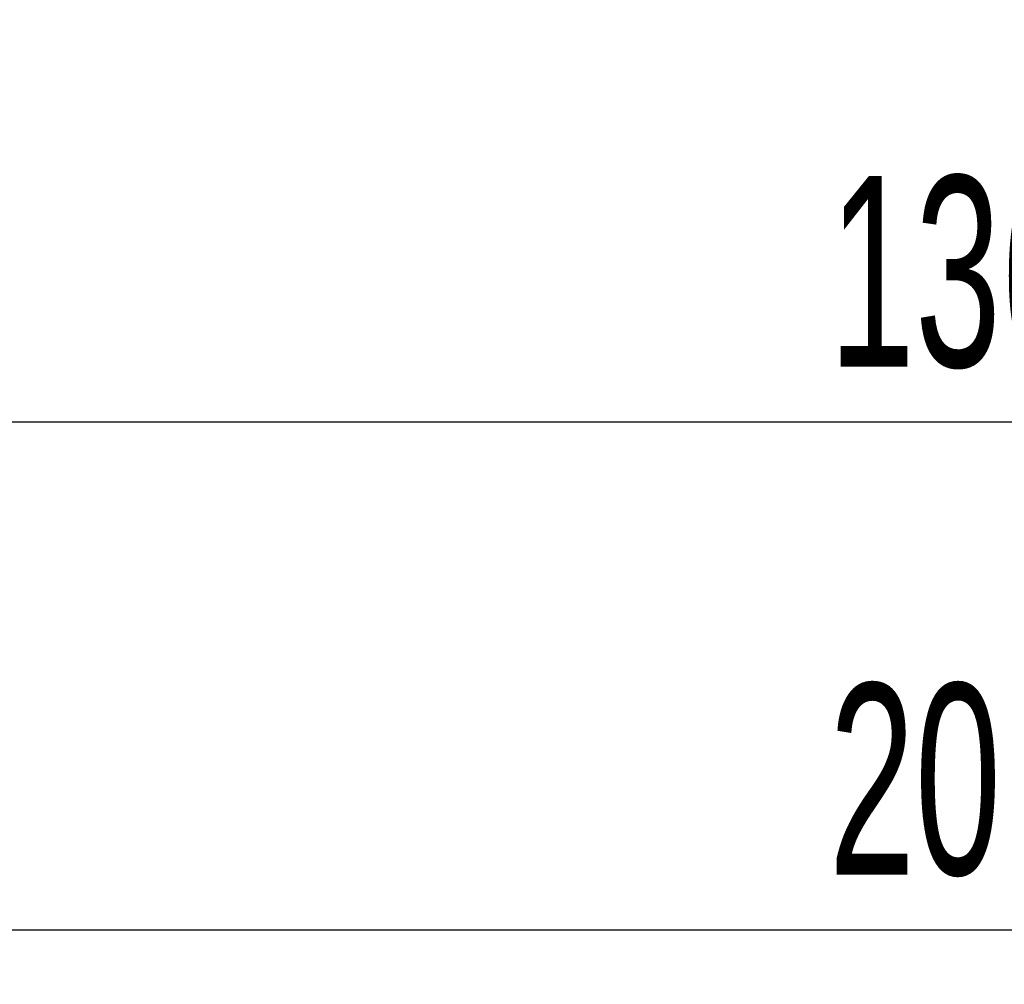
# Model space of a CAD drawing. Header units: millimetres. Extents: x 5 to 418, y 2 to 292.
# Tile 4 of 51: x 78 to 96, y 53 to 71. Entities that reach past the tile are written whole.
import ezdxf

# ---------------------------------------------------------------- set-up
doc = ezdxf.new("R2010")
doc.units = ezdxf.units.MM
doc.layers.add('SLD-0', color=7, linetype='Continuous')
doc.styles.add('SLDTEXTSTYLE0', font='TXT', dxfattribs={"width": 0.605})
doc.dimstyles.new('SLDDIMSTYLE0', dxfattribs={"dimtxt": 3.5, "dimasz": 3.302, "dimexe": 0, "dimexo": 0.0625, "dimgap": 0.875, "dimtad": 1, "dimlfac": 2, "dimrnd": 1e-09, "dimzin": 12, "dimdsep": 46, "dimtxsty": 'SLDTEXTSTYLE0', "dimsah": 1, "dimcen": 0.09, "dimadec": 0, "dimazin": 3, "dimtfac": 1, "dimtofl": 0, "dimtmove": 0, "dimatfit": 3, "dimfxl": 1, "dimfrac": 2, "dimtolj": 1, "dimtzin": 12, "dimarcsym": 0})

# ---------------------------------------------------------------- blocks, each defined once
blk = doc.blocks.new('_D_4')
at = {"layer": 'SLD-0'}
for p, q in [((62.545, 75.971), (62.545, 62.509)), ((130.545, 75.971), (130.545, 62.509)), ((62.545, 63.509), (130.545, 63.509))]:
    blk.add_line(p, q, dxfattribs=at)
for points in [[(62.545, 63.509), (65.847, 63.001), (65.847, 64.017)], [(130.545, 63.509), (127.243, 64.017), (127.243, 63.001)]]:
    blk.add_solid(points, dxfattribs=at)
at = {"layer": 'SLD-0', "insert": (92.534, 68.021), "char_height": 3.5, "attachment_point": 1, "style": 'SLDTEXTSTYLE0'}
blk.add_mtext('136', dxfattribs=at)
blk = doc.blocks.new('_D_7')
at = {"layer": 'SLD-0', "color": 7}
for p, q in [((146.795, 77.971), (146.795, 53.202)), ((46.295, 75.971), (46.295, 53.202)), ((46.295, 54.202), (146.795, 54.202))]:
    blk.add_line(p, q, dxfattribs=at)
for points in [[(46.295, 54.202), (49.597, 53.694), (49.597, 54.71)], [(146.795, 54.202), (143.493, 54.71), (143.493, 53.694)]]:
    blk.add_solid(points, dxfattribs=at)
at = {"layer": 'SLD-0', "color": 7, "insert": (92.534, 58.714), "char_height": 3.5, "attachment_point": 1, "style": 'SLDTEXTSTYLE0'}
blk.add_mtext('201', dxfattribs=at)

msp = doc.modelspace()

# ---------------------------------------------------------------- dimensions: what is measured, and where the dimension line sits
at = {"layer": 'SLD-0', "color": 7}
dim = msp.add_linear_dim(base=(146.7946, 54.2021), p1=(46.2946, 75.971), p2=(146.7946, 77.971), dimstyle='SLDDIMSTYLE0', dxfattribs=at)
dim.commit()
dim.dimension.update_dxf_attribs({"geometry": '_D_7', "text_midpoint": (96.5446, 54.2021), "dimtype": 160})
at = {"layer": 'SLD-0'}
dim = msp.add_linear_dim(base=(130.5446, 63.5089), p1=(62.5446, 75.971), p2=(130.5446, 75.971), dimstyle='SLDDIMSTYLE0', dxfattribs=at)
dim.commit()
dim.dimension.update_dxf_attribs({"geometry": '_D_4', "text_midpoint": (96.5446, 63.5089), "dimtype": 160})

doc.saveas('drawing.dxf')
